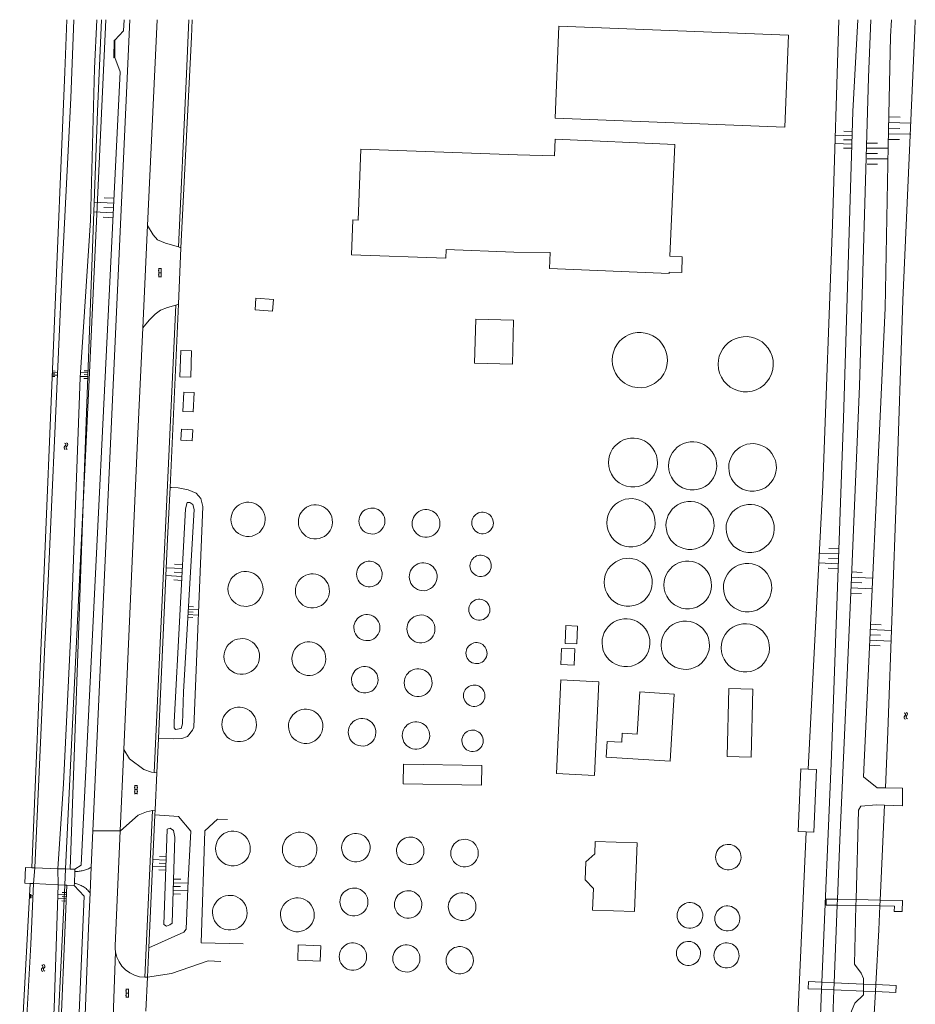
# Model space of a CAD drawing. Extents: x 99476 to 102828, y 406437 to 407931.
# Tile 122 of 162: x 100897 to 101101, y 407707 to 407931. Entities that reach past the tile are written whole.
import ezdxf

# ---------------------------------------------------------------- set-up
doc = ezdxf.new("R2010")
doc.units = 0
doc.header["$MEASUREMENT"] = 0
doc.linetypes.add('DGN Style 2', pattern=[60.553652, 36.332191, -24.221461])
doc.linetypes.add('DGN Style 3', pattern=[84.775113, 60.553652, -24.221461])
for name, color, linetype, lineweight in [('BG_bijgebouw', 253, 'Continuous', 0), ('BG_dakoverstek bijgebouw', 253, 'Continuous', 0), ('BG_hek', 253, 'Continuous', 0), ('BG_insteek sloot', 253, 'Continuous', 0), ('BG_kademuur', 253, 'Continuous', 0), ('BG_kant onverhard', 253, 'DGN Style 2', 0), ('BG_kant sloot', 253, 'Continuous', 0), ('BG_kant verharding', 253, 'Continuous', 0), ('BG_kant vijver', 253, 'Continuous', 0), ('BG_kunstwerk', 253, 'Continuous', 0), ('BG_open verharding', 253, 'Continuous', 0), ('BG_overig opstal', 253, 'Continuous', 0), ('BG_steiger', 253, 'DGN Style 3', 0), ('BG_talud', 253, 'Continuous', 0), ('BG_taludsymbool', 253, 'Continuous', 0), ('BG_terreinafscheiding', 253, 'Continuous', 0), ('BG_vlakafsluiter', 253, 'Continuous', 0), ('BG_watersymbool', 253, 'Continuous', 0)]:
    doc.layers.add(name, color=color, linetype=linetype, lineweight=lineweight)

# ---------------------------------------------------------------- blocks, each defined once
blk = doc.blocks.new('S04')
at = {"layer": 'BG_taludsymbool', "linetype": 'Continuous', "lineweight": 0}
for p, q in [((-0.5, 0), (-0.5, -0.5)), ((-0.25, 0), (-0.25, -1)), ((0, 0), (0, -0.5)), ((0.25, 0), (0.25, -1)), ((0.5, 0), (0.5, -0.5))]:
    blk.add_line(p, q, dxfattribs=at)
blk = doc.blocks.new('S02OV2')
at = {"layer": 'BG_open verharding', "linetype": 'Continuous', "lineweight": 0}
for p, q in [((0.052866, 0.482148), (0.183301, 0.482148)), ((0.183301, -1.01785), (0.183301, 0.982147)), ((0.183301, 0.895191), (0.705039, 0.895191)), ((0.705039, -1.01785), (0.705039, 0.982147)), ((0.705039, 0.43867), (0.835473, 0.43867)), ((0.052866, -0.517416), (0.183301, -0.517416)), ((0.183301, -0.017851), (0.705039, -0.017851)), ((0.183301, -0.930894), (0.705039, -0.930894)), ((0.705039, -0.473938), (0.835473, -0.473938))]:
    blk.add_line(p, q, dxfattribs=at)
blk = doc.blocks.new('WATERS')
at = {"layer": 'BG_watersymbool', "linetype": 'Continuous', "lineweight": 0}
for centre, start, end in [((-0.375, 0.25), 28.07249, 151.92751), ((-0.375, -0.2), 28.07249, 151.92751), ((0.375, 0.65), 208.07249, 331.92751), ((0.375, 0.2), 208.07249, 331.92751)]:
    blk.add_arc(centre, 0.425, start, end, dxfattribs=at)

msp = doc.modelspace()

# ---------------------------------------------------------------- linework, layer by layer
at = {"layer": 'BG_bijgebouw', "linetype": 'Continuous', "lineweight": 0}
msp.add_line((101010.546, 407899.876), (100974.874, 407901.171), dxfattribs=at)
at = {"layer": 'BG_bijgebouw', "linetype": 'Continuous', "lineweight": 0, "flags": 128}
for points in [[(100974.874, 407901.171), (100974.288, 407885.034), (100973.076, 407885.078), (100972.788, 407877.156), (100994.269, 407876.376), (100994.341, 407878.336), (101009.743, 407877.776)], [(100934.09, 407837.493), (100933.926, 407834.945), (100936.513, 407834.78), (100936.677, 407837.327), (100934.09, 407837.493)], [(101029.05, 407779.987), (101020.451, 407780.389), (101019.454, 407759.078), (101028.054, 407758.676), (101029.05, 407779.987)], [(101037.77, 407743.3), (101028.24, 407743.64), (101028.13, 407740.83), (101026.11, 407738.96), (101025.99, 407734.92), (101027.831, 407732.907), (101027.66, 407727.99), (101037.17, 407727.66), (101037.77, 407743.3)]]:
    msp.add_lwpolyline(points, dxfattribs=at)
at = {"layer": 'BG_dakoverstek bijgebouw', "linetype": 'Continuous', "lineweight": 0}
for p, q in [((101010.546, 407899.876), (101018.991, 407899.671)), ((101009.743, 407877.776), (101018.026, 407877.646))]:
    msp.add_line(p, q, dxfattribs=at)
at = {"layer": 'BG_dakoverstek bijgebouw', "linetype": 'Continuous', "lineweight": 0, "flags": 128}
for points in [[(101072.256, 407927.115), (101071.416, 407906.175), (101019.17, 407908.274), (101020.011, 407929.214), (101072.256, 407927.115)], [(101045.238, 407876.806), (101046.355, 407902.262), (101019.157, 407903.454), (101018.991, 407899.671)], [(101018.026, 407877.646), (101017.868, 407874.046), (101045.065, 407872.854), (101045.081, 407873.21)], [(101045.081, 407873.21), (101047.951, 407873.11), (101048.077, 407876.707), (101045.238, 407876.806)], [(100950.826, 407864.616), (100951.01, 407867.279), (100955.002, 407867.004), (100954.818, 407864.341), (100950.826, 407864.616)], [(100933.736, 407849.409), (100936.186, 407849.327), (100936.386, 407855.275), (100933.935, 407855.357), (100933.736, 407849.409)], [(100934.409, 407841.488), (100936.781, 407841.387), (100936.97, 407845.813), (100934.598, 407845.915), (100934.409, 407841.488)], [(101021.436, 407788.709), (101024.055, 407788.609), (101024.2, 407792.659), (101021.582, 407792.759), (101021.436, 407788.709)], [(100984.614, 407761.189), (100984.539, 407756.754), (101002.359, 407756.452), (101002.434, 407760.887), (100984.614, 407761.189)], [(101076.697, 407760.069), (101075.022, 407760.14), (101074.419, 407745.877), (101076.265, 407745.799)], [(101076.265, 407745.799), (101078.027, 407745.725), (101078.63, 407759.988), (101076.697, 407760.069)], [(100960.681, 407720.111), (100960.533, 407716.637), (100965.642, 407716.419), (100965.79, 407719.893), (100960.681, 407720.111)]]:
    msp.add_lwpolyline(points, dxfattribs=at)
at = {"layer": 'BG_hek', "linetype": 'Continuous', "lineweight": 0}
for p, q in [((100933.434, 407865.894), (100933.933, 407878.759)), ((100931.479, 407824.214), (100933.434, 407865.894)), ((100930.93, 407812.51), (100931.479, 407824.214)), ((100926.326, 407712.744), (100926.482, 407716.09)), ((100925.965, 407705.012), (100926.326, 407712.744))]:
    msp.add_line(p, q, dxfattribs=at)
at = {"layer": 'BG_hek', "linetype": 'Continuous', "lineweight": 0, "flags": 128}
msp.add_lwpolyline([(100933.933, 407878.759), (100936.368, 407926.663), (100936.528373, 407930.653)], dxfattribs=at)
at = {"layer": 'BG_insteek sloot', "linetype": 'Continuous', "lineweight": 0}
for p, q in [((100908.759, 407737.34), (100911.74, 407820.493)), ((100899.652, 407734.071), (100897.261, 407689.359)), ((101087.623, 407730.394), (101087.588, 407729.044)), ((101089.324, 407711.185), (101089.319, 407709.577))]:
    msp.add_line(p, q, dxfattribs=at)
at = {"layer": 'BG_insteek sloot', "linetype": 'Continuous', "lineweight": 0, "flags": 128}
for points in [[(100900.038, 407737.658), (100907.502, 407918.819), (100908.019628, 407930.653)], [(100911.74, 407820.493), (100914.941, 407909.769), (100915.905415, 407930.653)], [(101092.425, 407755.842), (101089.293, 407758.369), (101094.257, 407865.029), (101094.922, 407901.854), (101095.475, 407926.833), (101095.697632, 407930.653)], [(101092.253, 407751.975), (101088.712, 407751.675), (101088.147, 407750.793), (101087.623, 407730.394)], [(100907.954, 407733.673), (100906.221, 407692.1), (100906.16, 407684.314), (100906.449, 407680.631), (100906.84, 407676.957)], [(101087.588, 407729.044), (101087.245, 407715.677), (101088.768, 407713.653), (101089.328, 407712.442), (101089.324, 407711.185)], [(101089.319, 407709.577), (101089.317, 407708.736), (101087.381, 407706.815), (101086.329, 407704.486), (101085.704, 407691.593)]]:
    msp.add_lwpolyline(points, dxfattribs=at)
at = {"layer": 'BG_kademuur', "linetype": 'Continuous', "lineweight": 0}
for p, q in [((101092.425, 407755.842), (101094.293, 407755.825)), ((101094.114, 407751.907), (101092.253, 407751.975))]:
    msp.add_line(p, q, dxfattribs=at)
at = {"layer": 'BG_kademuur', "linetype": 'Continuous', "lineweight": 0, "flags": 128}
msp.add_lwpolyline([(101094.293, 407755.825), (101098.219, 407755.789), (101098.208, 407751.759), (101094.114, 407751.907)], dxfattribs=at)
at = {"layer": 'BG_kant onverhard', "linetype": 'DGN Style 2', "lineweight": 0}
for centre, radius, start, end in [((100909.922469, 407743.996043), 7.209771, 269.185654, 300.171243), ((100908.914964, 407728.76486), 5.379513, 35.765246, 81.479607)]:
    msp.add_arc(centre, radius, start, end, dxfattribs=at)
at = {"layer": 'BG_kant sloot', "linetype": 'Continuous', "lineweight": 0}
for p, q in [((100900.734, 407737.633), (100900.419, 407734.034)), ((100905.971, 407737.442), (100906.008, 407733.766))]:
    msp.add_line(p, q, dxfattribs=at)
at = {"layer": 'BG_kant sloot', "linetype": 'Continuous', "lineweight": 0, "flags": 128}
for points in [[(100909.599769, 407930.653), (100908.891, 407912.799), (100906.893, 407873.896), (100906.118, 407855.071), (100903.722, 407802.877), (100902.998, 407788.536), (100902.057, 407767.852), (100900.734, 407737.633)], [(100914.79458, 407930.653), (100914.264, 407919.559), (100913.407, 407884.936), (100911.013, 407849.186), (100909.929, 407820.22), (100908.926, 407791.254), (100907.222, 407756.755), (100905.971, 407737.442)], [(101015.696, 407626.063), (100984.318, 407627.924), (100962.349, 407629.363), (100947.085, 407630.296), (100939.334, 407631.693), (100934.289, 407633.203), (100928.883, 407635.804), (100920.898, 407640.353), (100917.996, 407642.705), (100912.678, 407647.973), (100907.043, 407655.424), (100904.711, 407659.633), (100900.619, 407670.473), (100899.102, 407677.346), (100898.47, 407683.085), (100898.634, 407699.771), (100899.777, 407720.252), (100900.419, 407734.034)], [(100906.008, 407733.766), (100905.112, 407705.732), (100904.396, 407694.3), (100904.214, 407686.3), (100904.681, 407679.511), (100905.276, 407675.348), (100906.278, 407672.315), (100907.961, 407666.976), (100912.181, 407658.762), (100915.44, 407654.106), (100918.22, 407651.149), (100921.444, 407648.472), (100927.934, 407643.645), (100932.451, 407641.046), (100938.262, 407638.928), (100945.97, 407636.764), (100951.946, 407635.858), (100980.173, 407634.037), (101007.23, 407632.422), (101015.975, 407631.36)]]:
    msp.add_lwpolyline(points, dxfattribs=at)
at = {"layer": 'BG_kant verharding', "linetype": 'Continuous', "lineweight": 0}
for p, q in [((100926.349, 407883.793), (100928.544126, 407930.653)), ((100925.258, 407860.501), (100926.349, 407883.793)), ((100933.391, 407878.925), (100933.933, 407878.759)), ((100932.783, 407865.707), (100933.434, 407865.894)), ((100920.168, 407746.078), (100920.978, 407764.571)), ((100927.892, 407759.301), (100928.472, 407759.23)), ((100927.495, 407750.666), (100928.082, 407750.782)), ((100913.546, 407737.763), (100913.924, 407746.09)), ((100920.167, 407746.054), (100920.168, 407746.078)), ((100920.167, 407746.054), (100920.195, 407746.078)), ((100913.28, 407731.909), (100913.546, 407737.763)), ((100919.091, 407718.517), (100918.358, 407698.509))]:
    msp.add_line(p, q, dxfattribs=at)
at = {"layer": 'BG_kant verharding', "linetype": 'Continuous', "lineweight": 0, "flags": 128}
for points in [[(100913.924, 407746.09), (100922.297318, 407930.653)], [(100926.349, 407883.793), (100927.637, 407881.687), (100928.604, 407880.553), (100930.461, 407879.82), (100933.391, 407878.925)], [(100925.258, 407860.501), (100926.718, 407862.275), (100928.095, 407863.646), (100929.309, 407864.532), (100930.927, 407865.174), (100932.783, 407865.707)], [(100920.978, 407764.571), (100924.058, 407834.876), (100925.258, 407860.501)], [(100920.978, 407764.571), (100922.266, 407762.465), (100925.492, 407760.03), (100927.268, 407759.378), (100927.892, 407759.301)], [(100920.195, 407746.078), (100924.217, 407749.599), (100926.158, 407750.402), (100927.495, 407750.666)], [(100948.142, 407720.299), (100938.552, 407720.56), (100939.412, 407746.03), (100942.28, 407748.729), (100944.541, 407748.651)], [(100920.167, 407746.054), (100919.019, 407719.847), (100919.023, 407719.18), (100919.091, 407718.517)], [(100911.641, 407690.199), (100912.922, 407724.01), (100913.28, 407731.909)], [(100943.071, 407716.339), (100940.122, 407716.49), (100931.848, 407713.568), (100926.326, 407712.744)]]:
    msp.add_lwpolyline(points, dxfattribs=at)
at = {"layer": 'BG_kant verharding', "linetype": 'Continuous', "lineweight": 0, "extrusion": (0, 0, -1)}
for centre, radius, start, end in [((-100925.835254, 407719.549277), 6.822797, 270.70756, 351.297833), ((-100925.848302, 407719.168653), 6.442388, 265.747664, 270.865398)]:
    msp.add_arc(centre, radius, start, end, dxfattribs=at)
at = {"layer": 'BG_kant vijver', "linetype": 'Continuous', "lineweight": 0}
for p, q in [((101094.114, 407751.907), (101093.129, 407730.301)), ((101093.129, 407730.301), (101093.068, 407728.951)), ((101092.115, 407711.064), (101092.024, 407709.46))]:
    msp.add_line(p, q, dxfattribs=at)
at = {"layer": 'BG_kant vijver', "linetype": 'Continuous', "lineweight": 0, "flags": 128}
for points in [[(101094.293, 407755.825), (101094.877, 407768.627), (101096.799, 407823.251), (101098.288, 407866.838), (101101.034, 407928.225), (101101.109786, 407930.653)], [(101093.068, 407728.951), (101092.82, 407723.513), (101092.115, 407711.064)], [(101092.024, 407709.46), (101091.296, 407696.609), (101090.77, 407691.368)]]:
    msp.add_lwpolyline(points, dxfattribs=at)
at = {"layer": 'BG_kunstwerk', "linetype": 'Continuous', "lineweight": 0}
for p, q in [((100918.95, 407925.999), (100918.914, 407922.016)), ((100900.038, 407737.658), (100900.734, 407737.633)), ((100900.734, 407737.633), (100905.971, 407737.442)), ((100905.971, 407737.442), (100907.689, 407737.379)), ((100907.689, 407737.379), (100908.759, 407737.34)), ((100908.759, 407737.34), (100909.841, 407737.301)), ((100909.82, 407736.787), (100909.712, 407734.085)), ((100909.841, 407737.301), (100909.82, 407736.787)), ((100900.419, 407734.034), (100899.652, 407734.071)), ((100906.008, 407733.766), (100900.419, 407734.034)), ((100907.51, 407733.694), (100906.008, 407733.766)), ((100907.954, 407733.673), (100907.51, 407733.694)), ((100909.692, 407733.59), (100907.954, 407733.673)), ((100909.712, 407734.085), (100909.692, 407733.59))]:
    msp.add_line(p, q, dxfattribs=at)
at = {"layer": 'BG_kunstwerk', "linetype": 'Continuous', "lineweight": 0, "flags": 128}
for points in [[(100918.914, 407922.016), (100918.711, 407922.01), (100918.752, 407925.989), (100918.95, 407925.999)], [(100899.652, 407734.071), (100898.442, 407734.129), (100898.582, 407737.711), (100900.038, 407737.658)]]:
    msp.add_lwpolyline(points, dxfattribs=at)
at = {"layer": 'BG_overig opstal', "linetype": 'Continuous', "lineweight": 0, "flags": 128}
for points in [[(101000.781, 407852.479), (101009.399, 407852.243), (101009.674, 407862.273), (101001.056, 407862.509), (101000.781, 407852.479)], [(101020.439, 407783.87), (101023.475, 407783.782), (101023.582, 407787.487), (101020.546, 407787.574), (101020.439, 407783.87)], [(101058.252, 407762.977), (101063.714, 407762.831), (101064.127, 407778.265), (101058.665, 407778.411), (101058.252, 407762.977)], [(101030.781, 407762.808), (101031.002, 407766.419), (101034.281, 407766.218), (101034.407, 407768.277), (101037.821, 407768.068), (101038.408, 407777.65), (101046.255, 407777.17), (101045.322, 407761.918), (101030.781, 407762.808)]]:
    msp.add_lwpolyline(points, dxfattribs=at)
at = {"layer": 'BG_overig opstal', "linetype": 'Continuous', "lineweight": 0}
for centre, radius, start, end in [((101038.405375, 407853.178933), 6.287375, 45.00285, 179.99939), ((101038.405068, 407853.179675), 6.287068, 180.006151, 44.996089), ((101062.511088, 407852.247284), 6.283088, 44.998738, 180.002588), ((101062.511002, 407852.24749), 6.283002, 180.004471, 44.996855), ((101036.850088, 407829.863032), 5.569088, 45.000413, 180.000325), ((101050.414782, 407829.117737), 5.486782, 44.992944, 179.997256), ((101036.850173, 407829.862826), 5.569173, 179.998214, 45.002524), ((101050.414887, 407829.117483), 5.486887, 179.994599, 44.995602), ((101064.059548, 407828.749811), 5.422548, 44.998037, 180.008567), ((101064.059785, 407828.749239), 5.422785, 180.002529, 45.004075), ((101036.396941, 407816.162796), 5.497941, 44.9937, 179.997874), ((101049.838094, 407815.556782), 5.473094, 45.00231, 180.008187), ((100949.247046, 407816.932556), 3.907046, 44.994713, 180.008154), ((100949.247303, 407816.931937), 3.907303, 179.999079, 45.003788), ((100964.563342, 407816.366026), 3.880342, 45.003291, 180.000391), ((100964.563115, 407816.366574), 3.880115, 180.008479, 44.995203), ((100977.428526, 407816.557657), 2.960526, 44.998209, 179.993365), ((100989.747241, 407816.01026), 3.163241, 44.999768, 180.004701), ((101036.396981, 407816.1627), 5.497981, 179.996874, 44.994701), ((101049.838262, 407815.556376), 5.473262, 180.003934, 45.006562), ((101063.518782, 407814.863737), 5.486782, 45.007712, 179.997256), ((101063.518631, 407814.8641), 5.486631, 180.001045, 45.003923), ((100977.428451, 407816.557838), 2.960451, 179.996868, 44.994707), ((100989.747367, 407816.009957), 3.163367, 179.99922, 45.00525), ((101002.613675, 407816.122891), 2.454675, 45.012932, 179.99746), ((101002.613476, 407816.12337), 2.454476, 180.00864, 45.001752), ((101002.178824, 407806.364129), 2.426824, 44.994914, 180.003037), ((101002.178989, 407806.36373), 2.426989, 179.993634, 45.004317), ((101035.783516, 407802.622664), 5.466516, 44.998904, 180.006955), ((100976.849651, 407804.494068), 2.910651, 44.994188, 180.00134), ((100976.849803, 407804.4937), 2.910803, 179.994099, 45.001429), ((100989.105541, 407803.873981), 3.174541, 45.007137, 179.999662), ((100989.105522, 407803.874025), 3.174522, 180.000453, 45.006346), ((101035.783684, 407802.622258), 5.466684, 180.002705, 45.003154), ((101049.304358, 407802.001855), 5.423358, 45.003757, 179.998471), ((101049.304314, 407802.001961), 5.423314, 179.999592, 45.002636), ((101062.927193, 407801.398046), 5.508193, 45.001079, 180.00048), ((100948.656483, 407801.113192), 3.985484, 44.992801, 180.002756), ((100948.656585, 407801.112947), 3.985585, 179.999231, 44.996326), ((100963.887425, 407800.649897), 3.875425, 44.99506, 179.99848), ((100963.887494, 407800.64973), 3.875494, 179.99601, 44.99753), ((101062.92707, 407801.398344), 5.50807, 180.003576, 44.997983), ((101001.88807, 407796.378375), 2.39607, 45.011746, 180.008975), ((101001.887991, 407796.378565), 2.395991, 180.013512, 45.007209), ((100976.291504, 407792.301083), 2.976505, 45.005741, 179.982341), ((100976.291184, 407792.301856), 2.976184, 179.997231, 44.99085), ((100988.58837, 407791.999422), 3.18637, 45.01206, 179.989603), ((100988.588189, 407791.999859), 3.186189, 179.997456, 45.004206), ((101035.256258, 407788.860842), 5.455258, 44.995666, 180.00884), ((101035.256422, 407788.860445), 5.455422, 180.004676, 44.99983), ((101048.754893, 407788.293255), 5.501893, 45.004697, 180.002658), ((101048.755002, 407788.292992), 5.502002, 179.999912, 45.007443), ((101062.413128, 407787.693931), 5.499128, 45.008816, 179.988863), ((100947.810447, 407785.736042), 4.058447, 45.004046, 180.00059), ((101062.412704, 407787.694954), 5.498704, 179.999524, 44.998155), ((100947.810312, 407785.736368), 4.058312, 180.0052, 44.999437), ((100963.080762, 407785.244338), 3.843762, 44.993934, 180.005031), ((100963.080835, 407785.244161), 3.843835, 180.002398, 44.996568), ((101001.22888, 407786.49542), 2.39688, 44.990872, 180.010039), ((101001.228909, 407786.495351), 2.396909, 180.008383, 44.992527), ((100975.803657, 407780.443318), 3.018657, 45.004541, 179.98706), ((100987.953214, 407779.760113), 3.178214, 44.988545, 180.002031), ((100975.803575, 407780.443516), 3.018575, 179.990821, 45.000779), ((100987.953482, 407779.759466), 3.178482, 179.99037, 45.000206), ((101000.71332, 407776.797375), 2.43832, 45.015693, 179.985321), ((101000.713188, 407776.797693), 2.438188, 179.99278, 45.008234), ((100947.215365, 407770.272603), 3.934365, 45.007851, 180.008775), ((100947.21549, 407770.2723), 3.93449, 180.004371, 45.012255), ((100962.345343, 407769.848527), 3.915343, 44.998098, 179.993071), ((100962.345284, 407769.848669), 3.915284, 179.99516, 44.996009), ((100975.194673, 407768.480643), 3.133674, 44.987464, 180.011758), ((100975.194966, 407768.479938), 3.133966, 179.998859, 45.000363), ((100987.465499, 407767.739762), 3.112499, 45.00959, 179.995626), ((100987.46544, 407767.739906), 3.11244, 179.998262, 45.006955), ((101000.342607, 407766.540096), 2.437607, 45.008488, 179.978756), ((101000.342254, 407766.540949), 2.437254, 179.998797, 44.988448), ((100945.800966, 407742.024866), 3.954966, 44.990781, 179.998065), ((100945.801055, 407742.024652), 3.955055, 179.994963, 44.993882), ((100960.987033, 407741.802232), 3.932033, 44.987643, 180.003387), ((100973.779403, 407742.223319), 3.244403, 44.988565, 180.005626), ((100960.987488, 407741.801133), 3.932488, 179.987371, 45.003659), ((100973.779524, 407742.223026), 3.244524, 180.000452, 44.99374), ((100986.147704, 407741.516541), 3.121704, 45.002115, 179.99157), ((100986.147637, 407741.516701), 3.121637, 179.994503, 44.999181), ((100998.511154, 407740.995068), 3.135154, 45.001109, 180.001249), ((100998.511262, 407740.994807), 3.135262, 179.996471, 45.005887), ((101058.547019, 407740.080906), 2.902019, 45.001578, 179.998146), ((101058.547055, 407740.08082), 2.902055, 179.996455, 45.003269), ((100945.07543, 407727.430718), 3.94343, 44.997043, 179.9959), ((100973.34389, 407729.858995), 3.18489, 44.998666, 179.999911), ((100973.343955, 407729.858839), 3.184955, 179.997106, 45.00147), ((100985.67795, 407729.300289), 3.12595, 45.008567, 179.986969), ((100985.677791, 407729.300673), 3.125791, 179.994011, 45.001524), ((100997.970841, 407728.806025), 3.148841, 44.984777, 180.000446), ((100945.075494, 407727.430563), 3.943494, 179.993656, 44.999287), ((100960.468729, 407726.931689), 3.852729, 45.000426, 179.995372), ((100960.468734, 407726.931679), 3.852734, 179.995219, 45.000578), ((100997.971081, 407728.805447), 3.149081, 179.98993, 44.995293), ((101049.819615, 407726.812598), 2.921615, 44.986362, 180.011731), ((101049.819791, 407726.812174), 2.921791, 180.003402, 44.994691), ((101058.325085, 407726.113701), 2.849085, 44.991244, 180.01409), ((101058.325214, 407726.113389), 2.849214, 180.007832, 44.997501), ((100973.102938, 407717.429217), 3.118938, 45.009373, 180.003982), ((101049.48469, 407718.156217), 2.73869, 45.007006, 180.004534), ((101058.134191, 407717.702717), 2.858191, 45.006706, 179.994337), ((100973.102807, 407717.429535), 3.118807, 180.009828, 45.003528), ((100985.277334, 407717.009202), 3.095334, 45.001741, 180.00373), ((100985.277367, 407717.009124), 3.095367, 180.002289, 45.003181), ((100997.417064, 407716.601127), 3.104064, 44.999174, 180.002346), ((100997.417309, 407716.600536), 3.104309, 179.99143, 45.010089), ((101049.484717, 407718.156153), 2.738717, 180.003194, 45.008346), ((101058.134068, 407717.703014), 2.858068, 180.000283, 45.00076)]:
    msp.add_arc(centre, radius, start, end, dxfattribs=at)
at = {"layer": 'BG_steiger', "linetype": 'DGN Style 3', "lineweight": 0}
for p, q in [((101080.818, 407730.51), (101083.391, 407730.466)), ((101087.588, 407729.044), (101083.339, 407729.116)), ((101083.391, 407730.466), (101087.623, 407730.394)), ((101087.623, 407730.394), (101093.129, 407730.301)), ((101093.068, 407728.951), (101087.588, 407729.044)), ((101076.803, 407711.727), (101079.841, 407711.596)), ((101079.841, 407711.596), (101082.662, 407711.473)), ((101082.662, 407711.473), (101089.324, 407711.185)), ((101089.324, 407711.185), (101092.115, 407711.064)), ((101082.601, 407709.868), (101079.773, 407709.99)), ((101089.319, 407709.577), (101082.601, 407709.868)), ((101092.024, 407709.46), (101089.319, 407709.577))]:
    msp.add_line(p, q, dxfattribs=at)
at = {"layer": 'BG_steiger', "linetype": 'DGN Style 3', "lineweight": 0, "flags": 128}
for points in [[(101083.339, 407729.116), (101080.795, 407729.159), (101080.818, 407730.51)], [(101093.129, 407730.301), (101098.167, 407730.215), (101098.123, 407727.658), (101096.323, 407727.688), (101096.343, 407728.895), (101093.068, 407728.951)], [(101079.773, 407709.99), (101076.733, 407710.122), (101076.803, 407711.727)], [(101092.115, 407711.064), (101096.766, 407710.863), (101096.697, 407709.258), (101092.024, 407709.46)]]:
    msp.add_lwpolyline(points, dxfattribs=at)
at = {"layer": 'BG_talud', "linetype": 'Continuous', "lineweight": 0}
for p, q in [((100931.799, 407824.205), (100931.479, 407824.214)), ((100911.231, 407738.231), (100909.841, 407737.301)), ((100911.9, 407731.16), (100909.692, 407733.59)), ((101083.339, 407729.116), (101082.662, 407711.473)), ((101083.391, 407730.466), (101083.339, 407729.116)), ((101079.841, 407711.596), (101079.773, 407709.99)), ((101082.662, 407711.473), (101082.601, 407709.868))]:
    msp.add_line(p, q, dxfattribs=at)
at = {"layer": 'BG_talud', "linetype": 'Continuous', "lineweight": 0, "flags": 128}
for points in [[(100918.95, 407925.999), (100920.901, 407928.13), (100921.008495, 407930.653)], [(101083.733375, 407930.653), (101082.271, 407884.067), (101080.056, 407824.687), (101076.697, 407760.069)], [(101088.009889, 407930.653), (101086.863, 407909.757), (101084.746, 407839.858), (101082.035, 407763.227), (101079.841, 407711.596)], [(101091.010284, 407930.653), (101090.476, 407917.499), (101088.423, 407847.279), (101086.572, 407803.739), (101083.907, 407743.912), (101083.391, 407730.466)], [(100918.914, 407922.016), (100920.161, 407918.79), (100911.231, 407738.231)], [(100931.799, 407824.205), (100933.334, 407824.12), (100935.596, 407823.629), (100937.452, 407822.896), (100938.5, 407821.68), (100938.98, 407819.9), (100936.912, 407769.619), (100936.587, 407768.973), (100935.452, 407767.521), (100934.157, 407767.039), (100932.298, 407766.964), (100928.834, 407767.073)], [(100932.389, 407770.763), (100932.386, 407769.47), (100932.708, 407769.146), (100934.002, 407769.304), (100934.328, 407770.435), (100934.508, 407777.71), (100936.958, 407819.178), (100936.638, 407820.311), (100935.992, 407820.798), (100935.346, 407820.8), (100935.019, 407819.345), (100932.389, 407770.763)], [(100928.031, 407749.666), (100933.385, 407749.336), (100936.205, 407746.013), (100935.61, 407734.777), (100935.178, 407723.702), (100934.61, 407722.976), (100926.635, 407719.408)], [(100930.089, 407724.768), (100930.654, 407724.362), (100931.463, 407724.683), (100931.948, 407725.005), (100932.564, 407744.649), (100932.245, 407746.105), (100931.519, 407746.673), (100930.791, 407746.433), (100930.089, 407724.768)], [(101076.265, 407745.799), (101074.339, 407703.752), (101073.266, 407687.316)], [(100911.9, 407731.16), (100910.15, 407688.61), (100910.2, 407681.22), (100912.932, 407672.02), (100917.43, 407661.9), (100924.22, 407654.13), (100932.16, 407648.42), (100942.81, 407644), (101010.61, 407638.26)], [(101079.773, 407709.99), (101079.43, 407701.925), (101077.371, 407677.97)], [(101082.601, 407709.868), (101082.111, 407697.101), (101081.729, 407691.77)]]:
    msp.add_lwpolyline(points, dxfattribs=at)
at = {"layer": 'BG_terreinafscheiding', "linetype": 'Continuous', "lineweight": 0}
for p, q in [((100930.93, 407812.51), (100928.834, 407767.073)), ((100928.834, 407767.073), (100928.472, 407759.23)), ((100928.472, 407759.23), (100928.082, 407750.782)), ((100928.031, 407749.666), (100926.635, 407719.408)), ((100928.082, 407750.782), (100928.031, 407749.666)), ((100926.635, 407719.408), (100926.482, 407716.09))]:
    msp.add_line(p, q, dxfattribs=at)
at = {"layer": 'BG_vlakafsluiter', "linetype": 'Continuous', "lineweight": 0}
for p, q in [((100932.783, 407865.707), (100927.892, 407759.301)), ((100907.689, 407737.379), (100911.74, 407820.493)), ((100927.495, 407750.666), (100925.751, 407712.727)), ((100920.168, 407746.078), (100913.924, 407746.09)), ((100920.195, 407746.078), (100920.168, 407746.078)), ((100907.51, 407733.694), (100907.689, 407737.379))]:
    msp.add_line(p, q, dxfattribs=at)
at = {"layer": 'BG_vlakafsluiter', "linetype": 'Continuous', "lineweight": 0, "flags": 128}
for points in [[(100911.74, 407820.493), (100913.036, 407847.079), (100916.89496, 407930.653)], [(100935.786924, 407930.653), (100935.123, 407916.602), (100933.391, 407878.925)], [(100947.26, 407637.751), (100944.513, 407637.948), (100932.99, 407641.631), (100925.472, 407645.936), (100919.753, 407650.278), (100915.144, 407656.063), (100910.453, 407664.4), (100907.31, 407672.426), (100905.151, 407685.298), (100907.51, 407733.694)]]:
    msp.add_lwpolyline(points, dxfattribs=at)

# ---------------------------------------------------------------- block references
at = {"layer": 'BG_open verharding', "linetype": 'Continuous', "lineweight": 0}
for p in [(100928.723, 407873.098), (100923.283, 407755.45), (100921.292, 407709.127)]:
    msp.add_blockref('S02OV2', p, dxfattribs=at)
at = {"layer": 'BG_taludsymbool', "linetype": 'Continuous', "lineweight": 0}
for p, xscale, yscale, zscale, rotation in [((101095.013, 407905.975), 5.119269, 5.119269, 5.119269, 88.723986), ((101086.703, 407903.294), 3.81226, 3.81226, 3.81226, 268.526962), ((101090.114, 407900.173), 4.819001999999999, 4.819001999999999, 4.819001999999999, 90.047558), ((100918.628, 407887.8), 4.469467, 4.469467, 4.469467, 267.165762), ((100904.67, 407850.094), 1.220066, 1.220066, 1.220066, 87.60428100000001), ((100912.793, 407849.86), 1.767123, 1.767123, 1.767123, 267.956906), ((101083.618, 407807.972), 4.49981, 4.49981, 4.49981, 267.975042), ((100934.234, 407804.844), 3.607274, 3.607274, 3.607274, 266.901227), ((101086.52, 407802.571), 4.833435, 4.833435, 4.833435, 87.545461), ((100935.582, 407795.895), 2.374131, 2.374131, 2.374131, 86.61936800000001), ((101090.797, 407790.677), 4.816165, 4.816165, 4.816165, 87.34611899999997), ((100930.538, 407738.632), 3.056604, 3.056604, 3.056604, 268.143929), ((100932.212, 407733.401), 3.349646, 3.349646, 3.349646, 88.203678), ((100899.498, 407731.2), 0.7851239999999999, 0.7851239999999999, 0.7851239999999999, 86.933514), ((100907.844, 407731.035), 1.907636, 1.907636, 1.907636, 267.62656)]:
    msp.add_blockref('S04', p, dxfattribs=dict(at, xscale=xscale, yscale=yscale, zscale=zscale, rotation=rotation))
at = {"layer": 'BG_watersymbool', "linetype": 'Continuous', "lineweight": 0}
for p, rotation in [((100908.012, 407833.613), 96.087008), ((101099.154, 407772.277), 101.130111), ((100902.832, 407714.874), 99.321061)]:
    msp.add_blockref('WATERS', p, dxfattribs=dict(at, rotation=rotation))

doc.saveas('drawing.dxf')
